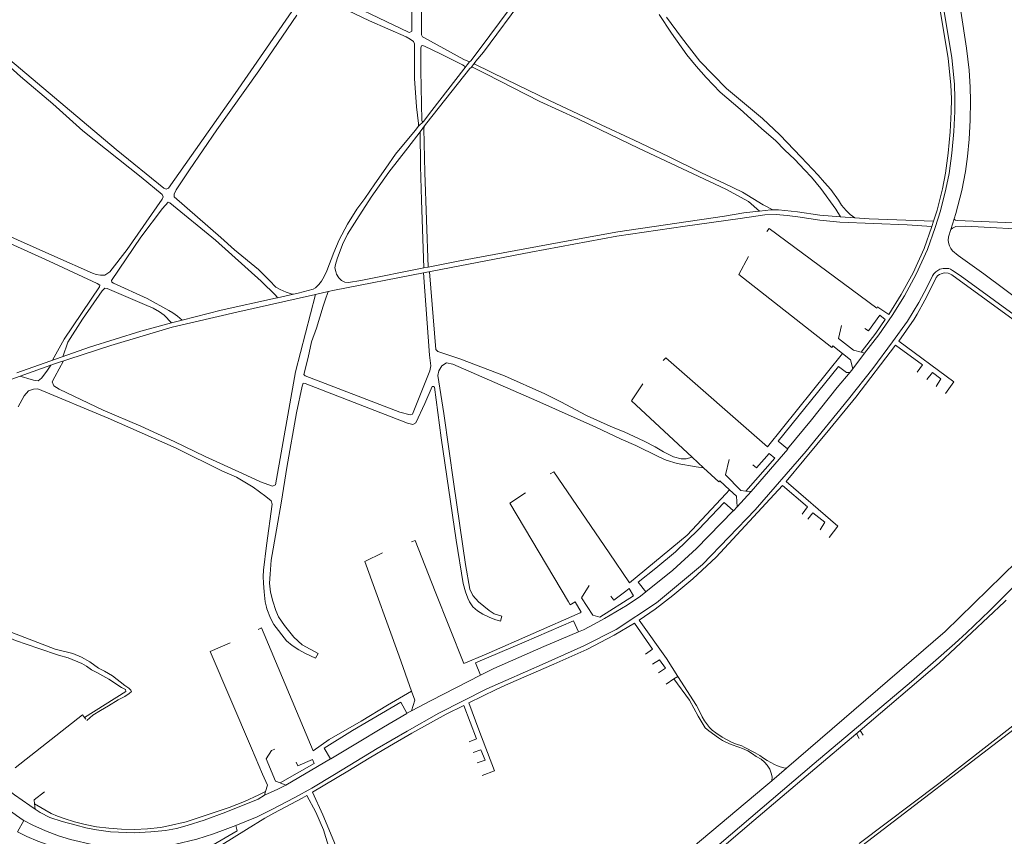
# Model space of a CAD drawing. Extents: x 145000 to 155000, y 457500 to 470000.
# Tile 146 of 256: x 153538 to 153924, y 461051 to 461372. Entities that reach past the tile are written whole.
import ezdxf

# ---------------------------------------------------------------- set-up
doc = ezdxf.new("R2010")
doc.units = 0
doc.header["$LTSCALE"] = 0.2
doc.header["$MEASUREMENT"] = 0
doc.layers.add('kant verharding', color=252, linetype='Continuous', lineweight=0)

msp = doc.modelspace()

# ---------------------------------------------------------------- linework, layer by layer
at = {"layer": 'kant verharding', "lineweight": 0}
for p, q in [((153714.42, 461355.31), (153712.25, 461352.33)), ((153716.35, 461354.62), (153715.07, 461353.05)), ((153696.46, 461331.77), (153694.4, 461330.05)), ((153694.42, 461331.02), (153694.4, 461330.05)), ((153695.11, 461327.71), (153697.24, 461330.64)), ((153865.63, 461293.99), (153860.08, 461294.39)), ((153896.58, 461292.66), (153895.91, 461290.58)), ((153903.3, 461289.42), (153904.64, 461293.68)), ((153698.27, 461274.67), (153696.59, 461274.34)), ((153639.15, 461262.61), (153645.46, 461264.06)), ((153659.07, 461265.07), (153654.04, 461263.95)), ((153638.37, 461262.43), (153639.15, 461262.61)), ((153597.49, 461252.75), (153601.67, 461253.88)), ((153864.85, 461234.77), (153869.53, 461240.97)), ((153868.22, 461241.3), (153869.53, 461240.97)), ((153538.18, 461231.88), (153534.44, 461230.52)), ((153806.33, 461195.88), (153801.88, 461200.03)), ((153834.23, 461199.68), (153822.96, 461186.8)), ((153816.52, 461187.25), (153815.07, 461185.71)), ((153825.05, 461186.59), (153819.48, 461180.62)), ((153822.96, 461186.8), (153825.05, 461186.59)), ((153755.9, 461143.26), (153758.35, 461139.2)), ((153758.35, 461139.2), (153757.94, 461139.02)), ((153759.24, 461132.39), (153757.29, 461131.57)), ((153686.82, 461122.01), (153691.75, 461108.24)), ((153718.85, 461114.51), (153699.39, 461104.63)), ((153791.7, 461110.99), (153794.7, 461113.06)), ((153796.25, 461114.04), (153794.7, 461113.06)), ((153699.39, 461104.63), (153691.68, 461100.49)), ((153536.24, 461078.2), (153562.56, 461098.99)), ((153562.56, 461098.99), (153563.4, 461097.93)), ((153563.4, 461097.93), (153563.95, 461097.23)), ((153691.68, 461100.49), (153689.9, 461099.61)), ((153867.79, 461092.88), (153848.35, 461076.34)), ((153866.35, 461091.65), (153867.4, 461089.74)), ((153867.79, 461092.88), (153869.01, 461091.01)), ((153928.17, 461093.31), (153868.49, 461047.59)), ((153659.88, 461081.74), (153642.34, 461071.37)), ((153833.05, 461073.1), (153838.81, 461078.05)), ((153719.46, 461075.1), (153724.33, 461076.97)), ((153848.35, 461076.34), (153826.03, 461057.47)), ((153642.34, 461071.37), (153640.15, 461072.23)), ((153634.46, 461068.87), (153634.05, 461067.5)), ((153543.97, 461061.95), (153543.76, 461064.01))]:
    msp.add_line(p, q, dxfattribs=at)
at = {"layer": 'kant verharding', "lineweight": 0, "flags": 128}
for points in [[(153531.63, 461358.18), (153575.8, 461320.79), (153594.56, 461305.7), (153595.48, 461305.33), (153596.34, 461305.66), (153622.53, 461342.83), (153649.77, 461382.27), (153650.05, 461382.94), (153649.85, 461383.55), (153647.88, 461384.55), (153626.5, 461394.79), (153599.89, 461407.78), (153570.7, 461421.58), (153549.66, 461431.26), (153548.92, 461431.36), (153547.78, 461430.5), (153542.41, 461415.01), (153533.24, 461390.54), (153524.36, 461365.53), (153524.35, 461364.92), (153525.35, 461363.73), (153531.63, 461358.18)], [(153674.9, 461412.8), (153661.9, 461394.49), (153656.09, 461385.6), (153655.62, 461384.81), (153656.08, 461383.78), (153658.22, 461382.45), (153690.48, 461366.87), (153690.98, 461366.78), (153691.85, 461367.32), (153691.9, 461373.43), (153691.84, 461414.64), (153691.66, 461415.81), (153691.05, 461416.75), (153690.09, 461417.07), (153687.83, 461417.32), (153683.89, 461418.08), (153681.64, 461418.46), (153679.27, 461418.72), (153677.96, 461418.36), (153676.97, 461416.8), (153674.9, 461412.8)], [(153714.42, 461355.31), (153712.27, 461356.11), (153696.57, 461364.74), (153696.08, 461365.05), (153695.67, 461365.82), (153695.63, 461377.42), (153696.16, 461395.23), (153695.98, 461414.3), (153696.03, 461415.98), (153696.48, 461416.55), (153698.03, 461416.57), (153711.48, 461414.75), (153753.61, 461410.32)], [(153904.64, 461293.68), (153905.28, 461295.73), (153907.67, 461304.74), (153909.05, 461312.26), (153909.85, 461318.12), (153910.5, 461324.93), (153911, 461332.37), (153911.09, 461339.92), (153910.95, 461345.28), (153910.61, 461351.95), (153909.5, 461360.64), (153907.22, 461375.15), (153902.78, 461399.54), (153900.12, 461415.63)], [(153753.61, 461410.32), (153750.71, 461405.84), (153740.53, 461390.82), (153730.39, 461376.27), (153718.22, 461360.01), (153714.94, 461355.7), (153714.42, 461355.31)], [(153893.11, 461412.98), (153894.07, 461407.56), (153898.55, 461379.55), (153902.3, 461356.59), (153903.38, 461346.25), (153903.57, 461340.74), (153903.53, 461335.66), (153903.11, 461327.84), (153902.37, 461319.42), (153901.29, 461311.54), (153900.05, 461305.41), (153897.97, 461297.02), (153896.58, 461292.66)], [(153716.35, 461354.62), (153716.9, 461355.53), (153719.95, 461359), (153736.07, 461380.85), (153755.68, 461410.24)], [(153899.93, 461379.88), (153903.69, 461356.88), (153904.78, 461346.45), (153904.97, 461340.87), (153904.93, 461335.73), (153904.5, 461327.85), (153903.76, 461319.38), (153902.67, 461311.42), (153901.41, 461305.22), (153899.32, 461296.76), (153897.24, 461290.24), (153894.14, 461281.62), (153889.77, 461271.96), (153885.13, 461263.39), (153880.35, 461255.74), (153875.09, 461248.04), (153869.53, 461240.97)], [(153661.25, 461378.07), (153675.2, 461371.3), (153689.67, 461365.07), (153691.21, 461364.19), (153692.48, 461363.29), (153692.91, 461362.29), (153692.9, 461348.76), (153693.7, 461337.65), (153694.42, 461331.02)], [(153645.46, 461264.06), (153644.48, 461264.23), (153642.55, 461264.87), (153640.15, 461265.84), (153638.44, 461266.8), (153636.02, 461269.37), (153631.67, 461273.7), (153622.25, 461281.47), (153616.85, 461286.31), (153598.61, 461302.3), (153598.53, 461303.31), (153599.41, 461304.97), (153604.65, 461312.9), (153615.29, 461328.55), (153631.86, 461351.67), (153646.77, 461373.58)], [(153860.08, 461294.39), (153858.23, 461297.37), (153852.36, 461305.47), (153848.67, 461309.92), (153845.98, 461312.83), (153842.1, 461316.89), (153838.11, 461320.77), (153834.71, 461324.27), (153829.07, 461329.11), (153820.71, 461336.67), (153812.83, 461343.39), (153807.3, 461349.04), (153803.4, 461353.58), (153799.73, 461357.97), (153793.78, 461366.5), (153788.96, 461373.79)], [(153791.78, 461372.83), (153797.62, 461364.8), (153804.9, 461355.45), (153815.29, 461344.75), (153829.5, 461333.06), (153836.3, 461326.59), (153844.64, 461317.88), (153851.29, 461310.78)], [(153524.47, 461360.54), (153526.84, 461359.07), (153529.89, 461357), (153538.29, 461349.53), (153550.94, 461338.74), (153562.76, 461328.17), (153585.63, 461309.94), (153593.87, 461303.19), (153594.25, 461302.31), (153593.92, 461301.33), (153580.19, 461281.64), (153573.37, 461272.82), (153571.31, 461271.55), (153569.61, 461271.52), (153567.92, 461271.81), (153566.58, 461272.27), (153551.81, 461278.82)], [(153712.25, 461352.33), (153712.6, 461353.11), (153712.44, 461353.62), (153711.74, 461354.06), (153703.07, 461358.43), (153696.86, 461361.44), (153696.09, 461361.67), (153695.6, 461361.59), (153695.32, 461360.73), (153695.43, 461351.83), (153695.77, 461332.26), (153695.88, 461331.85), (153696.46, 461331.77)], [(153696.46, 461331.77), (153699.63, 461336.13), (153712.25, 461352.33)], [(153697.24, 461330.64), (153700.18, 461334.44), (153714.65, 461352.61), (153715.07, 461353.05)], [(153715.07, 461353.05), (153715.64, 461353.11), (153720.9, 461350.48), (153742.1, 461339.68), (153757.03, 461332.83), (153765.9, 461328.61), (153780.75, 461321.37), (153815.04, 461305.32), (153824.02, 461300.44), (153828.28, 461296.7)], [(153833.49, 461297.13), (153829.74, 461299.08), (153821.64, 461304.04), (153814.58, 461307.5), (153805.49, 461311.63), (153792.52, 461318.12), (153779.15, 461324.55), (153766.12, 461330.47), (153745.84, 461340.08), (153728.87, 461348.37), (153716.56, 461354.3), (153716.35, 461354.62)], [(153694.4, 461330.05), (153693.21, 461328.36), (153685.41, 461319.05), (153681.59, 461313.47), (153677.3, 461307.43), (153673.35, 461301.65), (153670.3, 461297.47), (153666.54, 461291.5), (153663.36, 461285.34), (153661.22, 461280.42), (153658.45, 461273.21), (153657.39, 461270.97), (153656.39, 461269.14), (153655.34, 461267.8), (153653.99, 461266.6), (153653.07, 461266.06)], [(153698.27, 461274.67), (153696.96, 461311.86), (153696.54, 461329.09), (153696.64, 461329.72), (153697.24, 461330.64)], [(153696.59, 461274.34), (153671.89, 461269.37), (153666.94, 461268.61), (153665.57, 461268.72), (153664.28, 461269.4), (153663.16, 461270.52), (153662.32, 461271.91), (153661.98, 461272.97), (153661.67, 461274.34), (153661.83, 461275.67), (153662.53, 461277.98), (153664.68, 461283.51), (153666.64, 461287.61), (153670.25, 461293.34), (153675.91, 461302.15), (153682.84, 461311.98), (153690.21, 461321.52), (153695.11, 461327.71)], [(153695.11, 461327.71), (153695.28, 461314.29), (153695.65, 461300.9), (153696.59, 461274.34)], [(153851.29, 461310.78), (153853.73, 461307.92), (153856.3, 461305.16), (153859.32, 461300.92), (153860.47, 461298.97), (153862.22, 461296.87), (153863.82, 461295.33), (153865.63, 461293.99)], [(153639.15, 461262.61), (153638.5, 461263.59), (153632.73, 461269.12), (153614.73, 461285.26), (153596.83, 461299.97), (153596.23, 461300.12), (153593.99, 461297.71), (153585.53, 461286.41), (153573.97, 461269.48), (153574.06, 461268.8), (153574.71, 461268.32), (153587.98, 461262.4), (153596.54, 461257.7), (153598.05, 461256.79), (153599.92, 461255.45), (153601.67, 461253.88)], [(153839.18, 461294.89), (153834.83, 461295.37), (153830.42, 461295.24), (153820.63, 461293.74), (153799.13, 461290.71), (153772.26, 461286.77), (153738.53, 461280.59), (153696.41, 461272.42)], [(153828.28, 461296.7), (153826.79, 461296.55), (153822.17, 461295.92), (153814.5, 461294.67), (153772.64, 461288.56), (153754.59, 461285.28), (153710.68, 461277.1), (153698.27, 461274.67)], [(153833.49, 461297.13), (153832.77, 461297.12), (153828.28, 461296.7)], [(153860.08, 461294.39), (153852, 461295.13), (153843.23, 461296.37), (153835.7, 461297.18), (153833.49, 461297.13)], [(153839.18, 461294.89), (153843.36, 461294.43), (153851.91, 461293.13), (153859.81, 461292.38), (153886.22, 461291.34), (153895.91, 461290.58)], [(153550.87, 461238.11), (153555.37, 461246.38), (153569.33, 461266.97), (153569.4, 461267.65), (153568.33, 461268.3), (153549.55, 461276.96), (153513.23, 461293.37)], [(153551.81, 461278.82), (153522.29, 461291.97)], [(153896.58, 461292.66), (153871.35, 461293.6), (153865.63, 461293.99)], [(153895.91, 461290.58), (153892.84, 461282.03), (153888.51, 461272.46), (153883.92, 461263.96), (153878.98, 461256.09), (153874.73, 461258.97)], [(153903.3, 461289.42), (153904.05, 461290.02), (153905.32, 461290.63), (153909.2, 461290.74), (153938.11, 461289.16), (153946.52, 461288.95)], [(154000, 461289.52), (153934.16, 461291.75), (153905.8, 461292.96), (153905.18, 461293.13), (153904.83, 461293.41), (153904.64, 461293.68)], [(153874.73, 461258.97), (153874.63, 461259.03), (153874.32, 461258.61), (153832.07, 461289.88), (153831.18, 461288.67)], [(153935.33, 461257.99), (153932.31, 461260.17), (153916.27, 461272.02), (153906.2, 461279.24), (153904.04, 461281.04), (153903.42, 461281.94), (153902.83, 461283.01), (153902.51, 461283.86), (153902.36, 461285.1), (153902.38, 461286.52), (153903.3, 461289.42)], [(153860.89, 461240.77), (153857.07, 461243.8), (153856.64, 461243.15), (153820.17, 461271.72), (153823.9, 461278.84)], [(153622.71, 461055.54), (153631.18, 461058.97), (153636.6, 461061.71), (153645.91, 461066.53), (153652.54, 461070.23), (153661.54, 461075.58), (153678.2, 461085.72), (153689.95, 461092.6), (153702.4, 461099.64), (153721.23, 461109.11), (153728.69, 461112.44), (153744.16, 461119.23), (153759.36, 461125.99), (153771.98, 461132.45), (153787.87, 461142.89), (153805.91, 461158.02), (153826.57, 461179.45), (153846.55, 461202.44), (153863.2, 461222.84), (153872.7, 461234.89), (153880.47, 461245.3), (153886.36, 461253.52), (153890.79, 461260.74), (153893.95, 461266.65), (153896.17, 461271.25), (153896.73, 461272.09), (153897.44, 461272.83)], [(153696.41, 461272.42), (153698.8, 461240.09), (153699.34, 461235.97), (153698.84, 461234.02), (153692.04, 461216.95), (153691.21, 461216.74), (153687.11, 461217.8), (153649.92, 461231.97), (153649.49, 461232.58), (153651.11, 461239.23), (153652.52, 461245.35), (153654.41, 461250.74), (153657.04, 461259.4), (153657.83, 461261.74), (153659.07, 461265.07)], [(153696.41, 461272.42), (153661.45, 461265.6), (153659.07, 461265.07)], [(153698.82, 461272.89), (153701.24, 461242.31), (153702.02, 461241.53), (153710.73, 461238.72), (153728.26, 461231.97), (153744.02, 461224.96), (153750.27, 461221.86), (153760.4, 461216.47), (153765.82, 461213.92), (153770.91, 461211.67), (153775.15, 461210.09), (153783.06, 461206.42), (153787.37, 461204.19), (153790.61, 461202.2), (153794.53, 461200.21), (153797.47, 461199.49), (153799.47, 461199.47), (153801.88, 461200.03)], [(153930.68, 461251.97), (153903.69, 461271.6), (153902.95, 461272.08), (153902.3, 461272.31), (153900.92, 461272.46), (153900.29, 461272.34), (153899.5, 461272.08), (153898.96, 461271.82), (153898.22, 461271.33), (153897.65, 461270.63), (153896.2, 461267.62), (153893.14, 461261.73), (153890.11, 461256.25)], [(153897.44, 461272.83), (153898.24, 461273.41), (153899.02, 461273.82), (153899.75, 461274.07), (153900.36, 461274.19), (153901.87, 461274.2), (153902.62, 461274.09), (153903.22, 461273.87), (153904.07, 461273.39), (153907.02, 461271.35), (153974.4, 461222.33), (153976.92, 461220.39), (153977.79, 461219.34), (153978.23, 461218.66), (153978.6, 461217.32)], [(153654.04, 461263.95), (153623.12, 461257.03), (153597.82, 461251.07), (153573.67, 461243.87), (153551.64, 461236.75), (153538.18, 461231.88)], [(153654.04, 461263.95), (153646.22, 461233.62), (153638.29, 461189.18), (153637.22, 461188.71), (153632.45, 461190.46), (153625.34, 461193.67), (153610.79, 461200.39), (153598.63, 461206.24), (153585.48, 461212.21), (153570.76, 461218.59), (153553.4, 461226.77), (153551.37, 461228.09), (153550.74, 461229.62), (153551.72, 461231.67), (153555.11, 461237.87)], [(153597.49, 461252.75), (153594.69, 461255.85), (153592.81, 461257.18), (153590.28, 461258.58), (153586.91, 461259.96), (153572.26, 461266.31), (153571.4, 461266.38), (153570.33, 461265.33), (153562.62, 461254.21), (153556.9, 461245.22), (153554.9, 461239.53)], [(153645.46, 461264.06), (153647.26, 461264.47), (153653.07, 461266.06)], [(153601.67, 461253.88), (153617.06, 461257.81), (153638.37, 461262.43)], [(153868.22, 461241.3), (153873.95, 461248.73), (153877.62, 461254.1), (153875.48, 461255.77), (153871, 461249.68), (153869.62, 461250.65)], [(153890.11, 461256.25), (153889.02, 461254.27), (153882.94, 461245.68), (153904.56, 461229.66), (153901.22, 461225.12)], [(153536.78, 461233.16), (153565.38, 461243.21), (153585.54, 461249.48), (153597.49, 461252.75)], [(153860.47, 461251.77), (153859.22, 461246.66), (153865.22, 461242.06), (153868.22, 461241.3)], [(153860.89, 461240.77), (153831.38, 461204.17), (153791.46, 461239.12), (153790.47, 461238)], [(153890.14, 461233.39), (153892.27, 461236.33), (153881.66, 461244.08), (153866.03, 461223.68), (153855.89, 461211.21), (153845.67, 461198.88)], [(153864.85, 461234.77), (153863.95, 461238.35), (153860.89, 461240.77)], [(153806.33, 461195.88), (153803.48, 461196.32), (153796, 461197.6), (153791.65, 461198.92), (153788.52, 461200.34), (153779.77, 461204.7), (153773.99, 461207.17), (153764.01, 461211.89), (153740.93, 461222.24), (153707.88, 461236.65), (153705.5, 461237.08), (153703.59, 461236), (153702.43, 461233.93), (153702.08, 461232.19), (153704.41, 461217.24), (153708.34, 461189.53), (153712.96, 461157.92), (153714.64, 461148.24), (153715.81, 461145.85), (153717.97, 461143.36), (153722.14, 461139.85), (153724.15, 461138.57), (153727.12, 461137.72)], [(153550.14, 461236.21), (153548.58, 461233.82), (153546.57, 461231.05), (153545.18, 461230.11), (153543.33, 461230.35), (153541.19, 461230.95), (153539.49, 461231.51), (153538.43, 461231.76), (153538.18, 461231.88)], [(153839.26, 461203.42), (153835.58, 461206.34), (153859.24, 461235.65), (153862.45, 461233.38), (153863.34, 461233.38), (153863.82, 461233.45)], [(153839.26, 461203.42), (153848.72, 461214.73), (153858.76, 461227.38), (153863.82, 461233.45)], [(153863.82, 461233.45), (153863.89, 461233.46), (153864.85, 461234.77)], [(153897.59, 461227.83), (153899.39, 461230.83), (153896.12, 461233.26), (153893.94, 461230.55)], [(153713.84, 461144.8), (153712.96, 461147.26), (153712.01, 461150.5), (153709.3, 461167.56), (153703.34, 461207.69), (153700.68, 461227.55), (153700.39, 461227.85), (153699.8, 461227.86), (153696.99, 461221.09), (153693.4, 461213.53), (153692.19, 461212.91), (153690.09, 461213.44), (153649.92, 461229.05), (153649.14, 461229.1), (153648.77, 461227.94), (153646.58, 461217.44), (153642.85, 461195.98), (153640.66, 461182.88), (153638.67, 461171.59), (153636.68, 461159.67), (153636.19, 461154.17), (153635.99, 461150.66), (153636.32, 461147.05), (153637.28, 461143.56), (153638.44, 461139.91), (153639.58, 461137.46), (153641.83, 461134.02)], [(153801.88, 461200.03), (153778.03, 461222.21), (153782.48, 461228.87)], [(153634.81, 461141.17), (153634.35, 461143.36), (153633.84, 461147.21), (153633.62, 461150.6), (153633.53, 461153.24), (153633.65, 461155.75), (153634.81, 461165.41), (153637.03, 461181.65), (153636.59, 461182.94), (153634.59, 461184.72), (153629.63, 461188.35), (153622.99, 461192.28), (153617.57, 461194.54), (153599.3, 461203.65), (153572.65, 461215.42), (153545.07, 461226.87), (153543.42, 461226.78), (153541.35, 461226.15), (153539.68, 461224.18), (153537.4, 461219.89)], [(153838.81, 461078.05), (153901.17, 461131.61), (153929.27, 461159.14), (153959.74, 461192.7), (153977.36, 461212.28), (153978.14, 461213.56), (153978.58, 461214.84), (153978.79, 461215.88), (153978.71, 461216.79), (153978.6, 461217.32)], [(153755.82, 461000), (153780.24, 461020.69), (153812.43, 461048.13), (153849.76, 461079.84), (153887.88, 461112.02), (153904.98, 461126.95), (153909.46, 461131.09), (153918.5, 461139.8), (153923.26, 461144.49), (153930, 461151.34), (153940.06, 461162.15), (153982.76, 461209.31), (153984.38, 461210.76), (153985.29, 461211.2), (153986.18, 461211.49), (153987.16, 461211.61), (153987.92, 461211.58), (153989.48, 461211.19), (153990.21, 461210.83), (153991.7, 461209.83), (154000, 461203.79)], [(153825.05, 461186.59), (153839.42, 461203.29), (153839.26, 461203.42)], [(153816.43, 461199.15), (153814.95, 461193.2), (153820.98, 461187.01), (153822.96, 461186.8)], [(153834.23, 461199.68), (153832.05, 461201.59), (153827.05, 461195.88), (153825.71, 461197.05)], [(153845.67, 461198.88), (153838.77, 461190.59), (153859.03, 461172.95), (153855.56, 461168.55)], [(153769.28, 461162.56), (153747.61, 461194.35), (153746.15, 461193.57)], [(153816.52, 461187.25), (153812.68, 461190.82), (153812.25, 461190.38), (153806.33, 461195.88)], [(153845.02, 461177.77), (153847.12, 461180.55), (153837.28, 461188.98), (153811.3, 461160.81), (153802.11, 461152.38), (153794.32, 461145.79), (153787.36, 461140.42), (153781.11, 461136.06), (153791.73, 461121.14), (153796.25, 461114.04)], [(153819.48, 461180.62), (153819.2, 461184.76), (153816.52, 461187.25)], [(153736.43, 461186.09), (153730.3, 461182.03), (153753.31, 461143.29)], [(153815.07, 461185.71), (153799.84, 461169.53), (153777.27, 461150.74), (153769.28, 461162.56)], [(153783.61, 461147.29), (153780.63, 461151.03), (153787.61, 461156.48), (153795.33, 461162.92), (153804.34, 461171.75), (153814.4, 461182.26), (153818.06, 461178.98), (153819.48, 461180.62)], [(153783.61, 461147.29), (153794.2, 461155.74), (153803.55, 461164.27), (153818, 461179.04)], [(153852.04, 461171.63), (153853.85, 461174.61), (153849.22, 461178.29), (153847.27, 461175.8)], [(153701.06, 461147.36), (153693.15, 461167.43), (153691.76, 461166.88)], [(153680.28, 461162.53), (153673.36, 461159.08), (153686.82, 461122.01)], [(153563.4, 461097.93), (153579.64, 461108.07), (153579.54, 461108.95), (153577.93, 461109.67), (153572.93, 461112.9), (153568.17, 461115.55), (153566.16, 461116.59), (153564.14, 461118.12), (153562.28, 461119.15), (153557, 461121.4), (153553.24, 461122.36), (153545.5, 461124.95), (153536.31, 461128.12), (153531.12, 461130.33), (153523.24, 461133.45), (153490.75, 461148.96), (153489.8, 461149.02), (153488.73, 461148.07), (153485.69, 461143.6), (153477.79, 461132.34), (153472.72, 461123.53)], [(153491.05, 461150.7), (153499.2, 461146.48), (153522.84, 461135.85), (153551.84, 461124.78), (153558.78, 461123.03), (153562.26, 461121.62), (153565.48, 461119.8), (153568.82, 461117.31), (153571.27, 461116.13), (153574.32, 461114.26), (153579.21, 461110.53), (153580.77, 461109.42), (153581.54, 461108.62), (153581.77, 461108.09), (153580.95, 461107.3), (153579.24, 461106.22), (153576.55, 461104.91), (153572.8, 461102.51), (153569.68, 461100.68)], [(153765.58, 461137.27), (153762.87, 461138.08), (153758.47, 461144.83), (153761.45, 461149.78)], [(153775.85, 461147.52), (153777.18, 461148.5), (153778.89, 461145.7), (153765.58, 461137.27)], [(153775.85, 461147.52), (153771.08, 461143.96), (153769.94, 461145.5)], [(153757.94, 461139.02), (153720.96, 461122.73), (153712.2, 461119.08), (153701.06, 461147.36)], [(153727.12, 461137.72), (153726.61, 461135.69), (153724.44, 461136.34), (153722.18, 461137.29), (153719.72, 461138.51), (153717.65, 461139.77), (153715.83, 461141.41), (153714.45, 461143.26), (153713.84, 461144.8)], [(153767.43, 461136.72), (153776.38, 461142.06), (153781.51, 461145.49), (153783.61, 461147.29)], [(153925.02, 461144), (153924.36, 461143.31), (153898.72, 461119.3), (153867.79, 461092.88)], [(153641.83, 461134.02), (153645.59, 461129.49), (153648.82, 461126.49), (153655.05, 461123.07), (153654.09, 461121.23), (153649.82, 461123.17), (153647.48, 461124.47), (153644.86, 461126.15), (153642.62, 461127.96), (153637.72, 461134.46), (153636.36, 461136.86), (153634.93, 461140.61), (153634.81, 461141.17)], [(153755.9, 461143.26), (153754, 461142.12), (153753.31, 461143.29)], [(153767.43, 461136.72), (153763.42, 461134.53), (153759.24, 461132.39)], [(153659.46, 461089.31), (153653.18, 461084.89), (153632.87, 461133.1), (153631.49, 461132.52)], [(153724.33, 461076.97), (153718.14, 461093.07), (153714.18, 461103.64), (153724.88, 461108.89), (153729.76, 461111.08), (153747.6, 461118.87), (153760.57, 461124.63), (153771.29, 461130.17), (153779.25, 461134.97), (153786.29, 461124.68), (153783.59, 461122.73)], [(153757.29, 461131.57), (153755.26, 461135.91), (153735.96, 461127.5), (153716.78, 461119.41), (153718.85, 461114.51)], [(153757.29, 461131.57), (153743.7, 461125.74), (153724.08, 461117.11), (153718.85, 461114.51)], [(153620.58, 461127.18), (153612.74, 461123.84), (153628.92, 461085.89)], [(153786.31, 461118.79), (153789.06, 461120.61), (153791.36, 461117.24), (153788.64, 461115.41)], [(153867.39, 461048.53), (153898.67, 461072.03), (153927.65, 461094.63), (153961.35, 461123.13)], [(153794.7, 461113.06), (153800.76, 461104.76), (153804.23, 461098.43)], [(153796.25, 461114.04), (153803.53, 461102.6), (153804.49, 461100.9), (153805.74, 461098.24), (153806.67, 461096.59), (153807.43, 461095.51), (153808.63, 461093.98), (153809.73, 461092.98), (153811.08, 461091.87), (153813.65, 461090.16), (153815.3, 461089.23), (153817.51, 461088.16), (153819.29, 461087.45), (153821.29, 461086.74), (153822.27, 461086.34), (153826.61, 461084.03), (153828.35, 461082.98), (153829.81, 461081.91), (153831.27, 461081), (153834.14, 461079.49), (153835.31, 461078.93), (153836.43, 461078.57), (153837.83, 461078.22), (153838.81, 461078.05)], [(153691.75, 461108.24), (153682.31, 461102.82), (153671.92, 461096.52), (153659.46, 461089.31)], [(153691.75, 461108.24), (153693, 461104.71), (153691.68, 461100.49)], [(153689.9, 461099.61), (153687.46, 461103.89), (153668.53, 461092.82), (153657.39, 461085.91), (153659.88, 461081.74)], [(153714.35, 461088.38), (153717.22, 461089.55), (153712.2, 461102.65), (153705.29, 461099.2), (153691.8, 461091.78), (153683.05, 461086.71), (153675.08, 461081.96), (153666.79, 461076.84)], [(153569.68, 461100.68), (153566.66, 461098.81), (153564.34, 461096.74)], [(153689.9, 461099.61), (153689.82, 461099.52), (153680.67, 461094.19), (153669.83, 461087.59), (153660.08, 461081.76), (153659.88, 461081.74)], [(153820.13, 461086.24), (153817.11, 461087.31), (153815.03, 461088.2), (153813.72, 461088.93), (153812.21, 461089.89), (153808.33, 461092.64), (153806.97, 461093.91), (153804.23, 461098.43)], [(153539.37, 461057.6), (153536.71, 461059.41), (153532.79, 461062.31), (153527.98, 461066.12), (153523.83, 461069.7), (153494.84, 461094.16)], [(153628.92, 461085.89), (153633.25, 461075.72), (153635.2, 461071.31), (153634.46, 461068.87)], [(153833.05, 461073.1), (153833.2, 461074.63), (153832.88, 461076.09), (153832.38, 461077.66), (153831.29, 461079.22), (153830.26, 461080.45), (153828.94, 461081.52), (153827.01, 461082.66), (153825.52, 461083.69), (153823.63, 461084.86), (153821.62, 461085.79), (153820.13, 461086.24)], [(153640.15, 461072.23), (153638.35, 461072.94), (153634.65, 461081.72), (153636.77, 461085.01), (153638.1, 461085.47)], [(153717.54, 461080.1), (153720.59, 461081.15), (153718.96, 461085.23), (153715.95, 461084.21)], [(153640.15, 461072.23), (153653.57, 461079.86), (153652.92, 461081.44), (153647.11, 461078.97), (153646.47, 461080.35)], [(153666.79, 461076.84), (153652.81, 461068.58), (153656.88, 461059.68), (153662.54, 461046.22), (153666.66, 461035.53)], [(153543.97, 461061.95), (153541.9, 461063.33), (153535.97, 461067.57), (153530.77, 461071.63), (153529.28, 461072.9)], [(153642.34, 461071.37), (153639.25, 461069.75), (153634.05, 461067.5)], [(153767.15, 461017.42), (153802.22, 461047.2), (153829.91, 461070.4), (153833.05, 461073.1)], [(153543.76, 461064.01), (153543.59, 461065.59), (153547.65, 461068.75)], [(153634.46, 461068.87), (153631.75, 461067.51), (153626.24, 461064.94), (153620.2, 461062.65), (153603.27, 461056.94), (153596.33, 461055.34), (153593.23, 461054.76), (153588.1, 461054.21), (153583.04, 461053.99), (153577.94, 461054.08), (153573, 461054.45), (153568.1, 461054.97), (153563.61, 461055.97), (153559.51, 461057.03), (153555.45, 461058.26), (153552.81, 461059.16), (153550.34, 461060.18), (153543.76, 461064.01)], [(153634.05, 461067.5), (153631.59, 461065.85), (153618.82, 461060.73), (153610.31, 461057.66), (153603.66, 461055.51), (153599.53, 461054.41), (153595.15, 461053.63), (153589.41, 461053.05), (153582.84, 461052.71), (153573.54, 461053.11), (153568.06, 461053.81), (153563.91, 461054.61), (153560.07, 461055.65), (153554.56, 461057.06), (153549.79, 461058.65), (153545.95, 461060.63), (153543.97, 461061.95)], [(153657.21, 461045.31), (153659.57, 461046.09), (153657.15, 461053.88), (153654.14, 461060.82), (153650.59, 461067.28), (153648.86, 461066.26), (153637.64, 461060.37), (153634.2, 461058.38), (153627, 461053.92), (153617.28, 461047.99), (153607.82, 461042.9), (153592.05, 461033.97)], [(153567.84, 461046.37), (153567.32, 461043.46), (153561.35, 461044.43), (153555.56, 461046.03), (153549.72, 461047.73), (153545.03, 461049.32), (153540.79, 461051.24), (153537.11, 461053), (153539.62, 461057.46), (153539.37, 461057.6)], [(153539.37, 461057.6), (153539.62, 461057.46), (153543.15, 461055.64), (153548.08, 461053.5), (153553.18, 461051.43), (153557.87, 461050.05), (153566.9, 461047.98), (153568.37, 461047.71)], [(153591.81, 461035.28), (153591.21, 461038.58), (153590.92, 461042.14), (153591.08, 461043.57), (153591.21, 461044.3), (153591.77, 461045.11), (153592.84, 461046.28), (153593.82, 461047.07), (153596.43, 461047.74), (153598.69, 461048.11), (153607.5, 461050.16), (153613.99, 461052.26), (153618.63, 461053.97), (153622.71, 461055.54)], [(153591.81, 461035.28), (153602.87, 461041.58), (153623.3, 461053.45), (153622.71, 461055.54)], [(153826.03, 461057.47), (153794.74, 461030.84), (153758.4, 461000)]]:
    msp.add_lwpolyline(points, dxfattribs=at)

doc.saveas('drawing.dxf')
